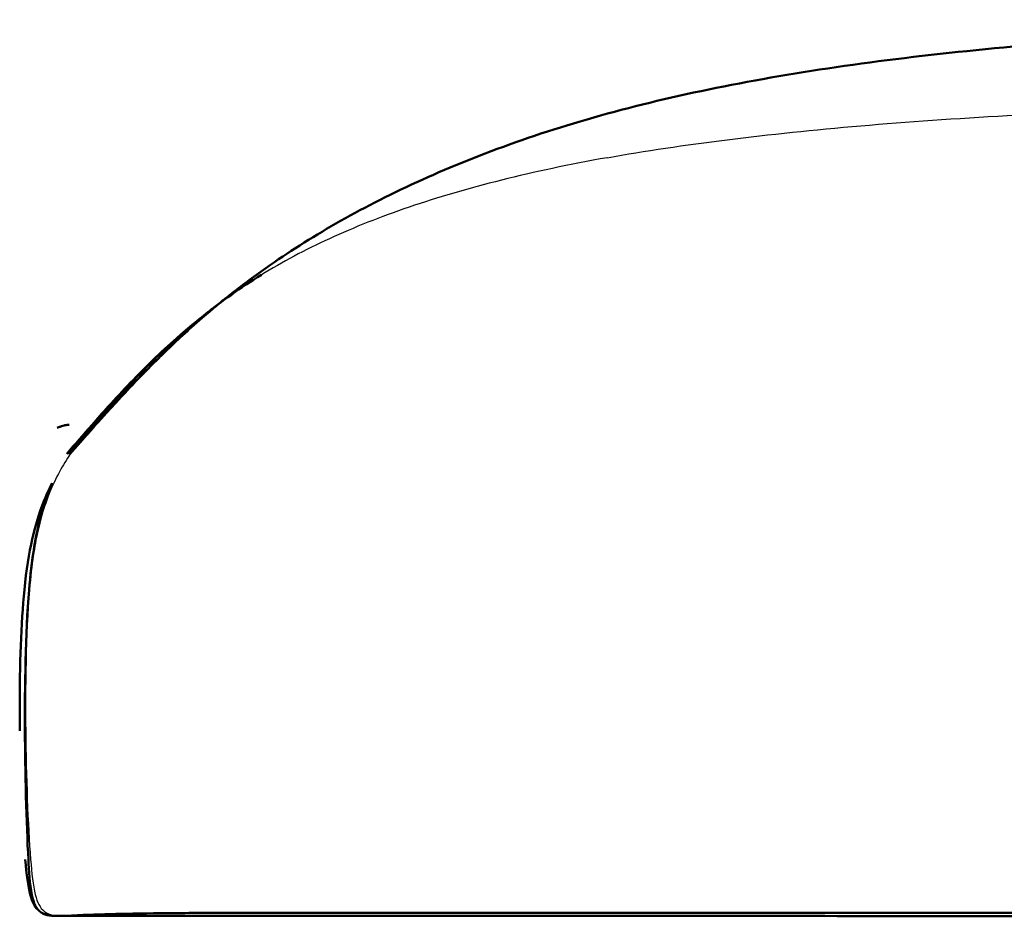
# Model space of a CAD drawing. Header units: millimetres. Extents: x -51070 to 51012658, y -411665 to 5484957.
# Tile 18 of 207: x 51011962 to 51012031, y 5483797 to 5483859. Entities that reach past the tile are written whole.
import ezdxf

# ---------------------------------------------------------------- set-up
doc = ezdxf.new("R2010")
doc.units = ezdxf.units.MM
doc.layers.add('Make2D$Visible$Curves', color=7, linetype='Continuous', true_color=0x000000)
doc.layers.add('Make2D$Visible$SceneSilhouetteCurves', color=7, linetype='Continuous', lineweight=50, true_color=0x000000)

msp = doc.modelspace()

# ---------------------------------------------------------------- linework, layer by layer
at = {"layer": 'Make2D$Visible$Curves', "color": 30}
for points, degree, knots in [([(51011977.324, 5483840.642), (51011978.122, 5483841.265), (51011978.958, 5483841.882), (51011979.838, 5483842.493), (51011982.828, 5483844.57), (51011986.327, 5483846.574), (51011990.371, 5483848.4), (51011994.416, 5483850.226), (51011999.004, 5483851.874), (51012004.173, 5483853.238), (51012009.342, 5483854.602), (51012015.091, 5483855.682), (51012021.421, 5483856.527), (51012027.751, 5483857.372), (51012034.663, 5483857.983), (51012042.156, 5483858.409), (51012049.65, 5483858.834), (51012057.726, 5483859.075), (51012065.341, 5483859.217), (51012072.956, 5483859.36), (51012080.111, 5483859.404), (51012085.764, 5483859.437), (51012088.59, 5483859.454), (51012091.04, 5483859.468), (51012093.235, 5483859.48), (51012093.789, 5483859.484), (51012094.328, 5483859.486), (51012094.851, 5483859.489)], 3, [16.150362, 16.150362, 16.150362, 16.150362, 19.105535, 19.105535, 19.105535, 31.21617, 31.21617, 31.21617, 45.874718, 45.874718, 45.874718, 63.456398, 63.456398, 63.456398, 84.286677, 84.286677, 84.286677, 107.488398, 107.488398, 107.488398, 127.912726, 127.912726, 127.912726, 135.384012, 135.384012, 135.384012, 136.884071, 136.884071, 136.884071, 136.884071]), ([(51011979.211, 5483841.799), (51011978.487, 5483841.354), (51011977.128, 5483840.454), (51011975.873, 5483839.508), (51011975.278, 5483839.035)], 3, [0, 0, 0, 0, 0.125, 0.2454399, 0.2454399, 0.2454399, 0.2454399]), ([(51011977.328, 5483840.637), (51011977.328, 5483840.637), (51011977.311, 5483840.623), (51011977.271, 5483840.593), (51011977.143, 5483840.494), (51011976.958, 5483840.35), (51011976.588, 5483840.054), (51011976.473, 5483839.961), (51011976.253, 5483839.781), (51011976.169, 5483839.713), (51011975.971, 5483839.549), (51011975.844, 5483839.443), (51011975.481, 5483839.138), (51011975.102, 5483838.819), (51011974.523, 5483838.305), (51011973.698, 5483837.574), (51011972.834, 5483836.758), (51011972.156, 5483836.092), (51011972.149, 5483836.086), (51011972.142, 5483836.079), (51011972.136, 5483836.072), (51011971.044, 5483835), (51011970.241, 5483834.145), (51011969.738, 5483833.61), (51011969.588, 5483833.449), (51011969.178, 5483833.007), (51011968.934, 5483832.742), (51011968.124, 5483831.852), (51011967.63, 5483831.298), (51011967.221, 5483830.835), (51011967.188, 5483830.797), (51011967.154, 5483830.759), (51011967.12, 5483830.721), (51011967.085, 5483830.681), (51011967.05, 5483830.641), (51011967.014, 5483830.601), (51011966.993, 5483830.576), (51011966.971, 5483830.552), (51011966.949, 5483830.527), (51011966.934, 5483830.509), (51011966.918, 5483830.492), (51011966.902, 5483830.474), (51011966.863, 5483830.429), (51011966.823, 5483830.384), (51011966.784, 5483830.339), (51011966.742, 5483830.292), (51011966.701, 5483830.245), (51011966.659, 5483830.197), (51011966.615, 5483830.147), (51011966.571, 5483830.097), (51011966.528, 5483830.047), (51011966.504, 5483830.021), (51011966.481, 5483829.995), (51011966.458, 5483829.968), (51011966.296, 5483829.782), (51011966.133, 5483829.597), (51011965.97, 5483829.411)], 3, [60.482235, 60.482235, 60.482235, 60.482235, 68.685549, 68.685549, 68.685549, 95.44642, 95.44642, 105.429042, 105.429042, 110.902296, 110.902296, 117.290095, 117.290095, 126.243609, 126.243609, 126.243609, 134.459892, 134.459892, 134.459892, 134.540456, 134.540456, 134.540456, 146.755047, 146.755047, 152.463131, 152.463131, 163.499647, 163.499647, 193.527752, 193.527752, 193.527752, 194.527752, 194.527752, 194.527752, 195.527752, 195.527752, 195.527752, 196.527752, 196.527752, 196.527752, 197.527752, 197.527752, 197.527752, 198.527752, 198.527752, 198.527752, 199.527752, 199.527752, 199.527752, 200.527752, 200.527752, 200.527752, 201.527752, 201.527752, 201.527752, 202.527752, 202.527752, 202.527752, 202.527752]), ([(51011975.278, 5483839.035), (51011975.552, 5483839.253), (51011975.793, 5483839.444), (51011976.003, 5483839.609), (51011976.263, 5483839.813), (51011976.486, 5483839.987), (51011976.67, 5483840.129), (51011976.895, 5483840.304), (51011977.073, 5483840.441), (51011977.187, 5483840.528), (51011977.274, 5483840.595), (51011977.328, 5483840.637), (51011977.328, 5483840.637)], 3, [0, 0, 0, 0, 12.290552, 12.290552, 12.290552, 27.479399, 27.479399, 27.479399, 46.088136, 46.088136, 46.088136, 60.482235, 60.482235, 60.482235, 60.482235]), ([(51011965.72, 5483829.401), (51011966.283, 5483830.052), (51011966.865, 5483830.724), (51011967.47, 5483831.411), (51011967.824, 5483831.813), (51011968.199, 5483832.234), (51011968.593, 5483832.67), (51011969.607, 5483833.789), (51011970.691, 5483834.922), (51011971.648, 5483835.85), (51011972.258, 5483836.441), (51011972.819, 5483836.955), (51011973.319, 5483837.396), (51011974.253, 5483838.221), (51011974.926, 5483838.754), (51011975.193, 5483838.967), (51011975.229, 5483838.996), (51011975.258, 5483839.019), (51011975.278, 5483839.035)], 3, [0, 0, 0, 0, 3.286626, 3.286626, 3.286626, 5.381015, 5.381015, 5.381015, 11.138007, 11.138007, 11.138007, 14.725244, 14.725244, 14.725244, 21.558477, 21.558477, 21.558477, 22.467945, 22.467945, 22.467945, 22.467945]), ([(51011975.278, 5483839.035), (51011975.256, 5483839.017), (51011974.617, 5483838.508), (51011973.412, 5483837.485), (51011971.2, 5483835.41), (51011968.667, 5483832.716), (51011966.764, 5483830.507), (51011965.813, 5483829.402)], 3, [0.2454399, 0.2454399, 0.2454399, 0.2454399, 0.25, 0.375, 0.5, 0.75, 1, 1, 1, 1]), ([(51011965.869, 5483831.403), (51011965.869, 5483831.403), (51011965.858, 5483831.403), (51011965.829, 5483831.401), (51011965.794, 5483831.399), (51011965.729, 5483831.398), (51011965.586, 5483831.371), (51011965.51, 5483831.356), (51011965.405, 5483831.334), (51011965.188, 5483831.251), (51011965.122, 5483831.223), (51011965.055, 5483831.189)], 3, [29.309196, 29.309196, 29.309196, 29.309196, 39.189798, 39.189798, 39.189798, 51.648741, 51.648741, 51.648741, 57.817829, 57.817829, 60.537466, 60.537466, 60.537466, 60.537466]), ([(51011965.872, 5483831.396), (51011965.81, 5483831.401), (51011965.785, 5483831.4), (51011965.768, 5483831.401), (51011965.723, 5483831.402), (51011965.713, 5483831.402), (51011965.713, 5483831.401)], 3, [3.010642, 3.010642, 3.010642, 3.010642, 3.276902, 3.276902, 3.276902, 5.107345, 5.107345, 5.107345, 5.107345]), ([(51011964.698, 5483827.362), (51011964.483, 5483826.95), (51011964.276, 5483826.505), (51011964.08, 5483826.008), (51011963.515, 5483824.573), (51011963.047, 5483822.706), (51011962.774, 5483819.974), (51011962.542, 5483817.653), (51011962.45, 5483814.708), (51011962.45, 5483811.757)], 3, [2.58035, 2.58035, 2.58035, 2.58035, 3.946888, 3.946888, 3.946888, 10.159685, 10.159685, 10.159685, 18.389828, 18.389828, 18.389828, 18.389828]), ([(51011965.131, 5483797.357), (51011965.124, 5483797.357), (51011965.116, 5483797.357), (51011965.1, 5483797.357), (51011965.092, 5483797.357), (51011965.068, 5483797.358), (51011965.052, 5483797.358), (51011964.995, 5483797.359), (51011964.953, 5483797.36), (51011964.911, 5483797.361), (51011964.578, 5483797.373), (51011964.14, 5483797.402), (51011963.816, 5483797.683), (51011963.488, 5483797.968), (51011963.354, 5483798.495), (51011963.287, 5483798.841), (51011963.141, 5483799.586), (51011963.096, 5483800.469), (51011963.051, 5483801.282), (51011962.917, 5483803.706), (51011962.825, 5483807.578), (51011962.814, 5483810.194), (51011962.801, 5483813.192), (51011962.842, 5483816.891), (51011963.1, 5483819.966), (51011963.184, 5483820.966), (51011963.297, 5483821.958), (51011963.634, 5483823.987), (51011963.857, 5483824.99), (51011964.179, 5483825.983), (51011964.342, 5483826.488), (51011964.513, 5483826.934), (51011964.698, 5483827.362)], 3, [131.334135, 131.334135, 131.334135, 131.334135, 131.361166, 131.361166, 131.393276, 131.393276, 131.450682, 131.450682, 131.603172, 131.603172, 131.603172, 132.907494, 132.907494, 132.907494, 134.430482, 134.430482, 134.430482, 137.207833, 137.207833, 137.207833, 146.597092, 146.597092, 146.597092, 156.602695, 156.602695, 156.602695, 159.623158, 159.623158, 162.745293, 162.745293, 162.745293, 164.203658, 164.203658, 164.203658, 164.203658]), ([(51011965.131, 5483797.359), (51011965.099, 5483797.359), (51011965.068, 5483797.36), (51011965.037, 5483797.361), (51011964.514, 5483797.379), (51011964.126, 5483797.461), (51011963.83, 5483797.683), (51011963.534, 5483797.905), (51011963.331, 5483798.266), (51011963.179, 5483798.841), (51011963.027, 5483799.416), (51011962.925, 5483800.205), (51011962.832, 5483801.282)], 3, [17.675885, 17.675885, 17.675885, 17.675885, 17.79546, 17.79546, 17.79546, 19.085417, 19.085417, 19.085417, 20.464469, 20.464469, 20.464469, 22.935929, 22.935929, 22.935929, 22.935929]), ([(51011965.137, 5483797.357), (51011965.137, 5483797.357), (51011965.141, 5483797.357), (51011965.729, 5483797.359), (51011966.359, 5483797.406), (51011966.849, 5483797.429), (51011967.8, 5483797.473), (51011968.924, 5483797.5), (51011969.813, 5483797.516), (51011971.069, 5483797.54), (51011972.406, 5483797.553), (51011973.618, 5483797.561), (51011975.098, 5483797.572), (51011976.548, 5483797.576), (51011977.987, 5483797.578), (51011979.372, 5483797.58), (51011980.847, 5483797.58), (51011982.255, 5483797.58)], 3, [121.01971, 121.01971, 121.01971, 121.01971, 121.051746, 121.051746, 121.718273, 121.718273, 121.718273, 126.002131, 126.002131, 126.002131, 131.770496, 131.770496, 131.770496, 138.523151, 138.523151, 138.523151, 145.085811, 145.085811, 145.085811, 145.085811]), ([(51012084.32, 5483797.336), (51012081.353, 5483797.338), (51012078.465, 5483797.34), (51012075.655, 5483797.341), (51012074.161, 5483797.342), (51012072.767, 5483797.343), (51012071.472, 5483797.343), (51012069.35, 5483797.345), (51012067.117, 5483797.346), (51012064.772, 5483797.347), (51012060.566, 5483797.348), (51012056.401, 5483797.35), (51012052.276, 5483797.351), (51012047.758, 5483797.352), (51012043.261, 5483797.353), (51012038.786, 5483797.354), (51012029.708, 5483797.356), (51012020.588, 5483797.357), (51012011.427, 5483797.357), (51012003.949, 5483797.357), (51011996.248, 5483797.357), (51011988.332, 5483797.357), (51011985.845, 5483797.357), (51011983.484, 5483797.357), (51011978.981, 5483797.357), (51011976.162, 5483797.357), (51011973.914, 5483797.357), (51011970.506, 5483797.357), (51011968.357, 5483797.357), (51011967.048, 5483797.357), (51011965.74, 5483797.357), (51011965.272, 5483797.357), (51011965.164, 5483797.357), (51011965.155, 5483797.357), (51011965.148, 5483797.357), (51011965.144, 5483797.357)], 3, [0, 0, 0, 0, 8.670805, 8.670805, 8.670805, 12.855747, 12.855747, 12.855747, 19.560335, 19.560335, 19.560335, 32.06371, 32.06371, 32.06371, 45.563006, 45.563006, 45.563006, 72.941648, 72.941648, 72.941648, 96.061479, 96.061479, 96.061479, 103.240397, 103.240397, 110.501192, 110.501192, 110.501192, 118.670546, 118.670546, 118.670546, 128.864201, 128.864201, 128.864201, 130.041283, 130.041283, 130.041283, 130.041283]), ([(51011999.49, 5483797.58), (51011999.493, 5483797.58), (51011999.496, 5483797.58), (51011999.493, 5483797.58), (51011999.49, 5483797.58)], 2, [-0.01410481, -0.01410481, -0.01410481, 0, 0, 0.01410481, 0.01410481, 0.01410481])]:
    msp.add_open_spline(points, degree=degree, knots=knots, dxfattribs=at)
at = {"layer": 'Make2D$Visible$Curves', "color": 30, "lineweight": -3}
msp.add_open_spline([(51012003.2, 5483849.924), (51012008.417, 5483850.857), (51012020.182, 5483852.304), (51012041.408, 5483853.468), (51012065.794, 5483853.872), (51012080.021, 5483853.715), (51012085.593, 5483853.549)], degree=3, dxfattribs=at)
for points, knots in [([(51012003.2, 5483849.924), (51012000.592, 5483849.458), (51011995.708, 5483848.421), (51011990.383, 5483846.862), (51011986.558, 5483845.456), (51011983.9, 5483844.321), (51011981.443, 5483843.107), (51011979.934, 5483842.244), (51011979.211, 5483841.799)], [0, 0, 0, 0, 0.5, 1, 1.25, 1.5, 1.75, 2, 2, 2, 2]), ([(51011965.968, 5483829.408), (51011965.685, 5483828.957), (51011965.479, 5483828.629), (51011965.217, 5483828.153), (51011965.008, 5483827.774), (51011964.656, 5483827.156), (51011964.252, 5483825.984), (51011964.095, 5483825.531), (51011963.895, 5483824.894), (51011963.497, 5483823.044), (51011963.286, 5483821.814), (51011963.129, 5483819.966), (51011962.875, 5483816.979), (51011962.839, 5483812.965), (51011962.866, 5483810.194), (51011962.897, 5483807.071), (51011963.02, 5483803.636), (51011963.206, 5483801.282), (51011963.283, 5483800.314), (51011963.37, 5483799.479), (51011963.53, 5483798.841), (51011963.667, 5483798.298), (51011963.853, 5483797.918), (51011964.157, 5483797.683), (51011964.449, 5483797.457), (51011964.832, 5483797.378), (51011965.333, 5483797.361), (51011965.349, 5483797.361), (51011965.365, 5483797.36), (51011965.38, 5483797.36)], [11.40298, 11.40298, 11.40298, 11.40298, 31.640227, 31.640227, 31.640227, 48.953122, 48.953122, 48.953122, 55.187024, 55.187024, 61.063576, 61.063576, 61.063576, 71.363234, 71.363234, 71.363234, 82.060411, 82.060411, 82.060411, 86.252567, 86.252567, 86.252567, 89.789637, 89.789637, 89.789637, 93.180029, 93.180029, 93.180029, 93.543605, 93.543605, 93.543605, 93.543605])]:
    msp.add_open_spline(points, degree=3, knots=knots, dxfattribs=at)
at = {"layer": 'Make2D$Visible$Curves', "color": 30}
for points, degree in [([(51011965.971, 5483829.45), (51011967.692, 5483831.389), (51011969.413, 5483833.329), (51011971.303, 5483835.244)], 3), ([(51011962.459, 5483810.195), (51011962.453, 5483810.714), (51011962.45, 5483811.235), (51011962.45, 5483811.757)], 3), ([(51011982.648, 5483797.58), (51011982.517, 5483797.58), (51011982.386, 5483797.58), (51011982.255, 5483797.58)], 3), ([(51011982.757, 5483797.58), (51011982.677, 5483797.58), (51011982.648, 5483797.58), (51011982.648, 5483797.58)], 3), ([(51011984.69, 5483797.58), (51011983.478, 5483797.58), (51011982.956, 5483797.58), (51011982.757, 5483797.58)], 3), ([(51011990.614, 5483797.58), (51011987.807, 5483797.58), (51011985.903, 5483797.58), (51011984.69, 5483797.58)], 3), ([(51011985.198, 5483797.58), (51011985.195, 5483797.58), (51011985.192, 5483797.58)], 2), ([(51011987.084, 5483797.58), (51011987.073, 5483797.58), (51011987.061, 5483797.58), (51011987.05, 5483797.58)], 3), ([(51012001.956, 5483797.58), (51011997.131, 5483797.58), (51011993.421, 5483797.58), (51011990.614, 5483797.58)], 3), ([(51011999.496, 5483797.58), (51011999.48, 5483797.58), (51011999.464, 5483797.58)], 2), ([(51011999.496, 5483797.58), (51011999.493, 5483797.58), (51011999.49, 5483797.58)], 2), ([(51012001.348, 5483797.58), (51012001.345, 5483797.58), (51012001.342, 5483797.58)], 2), ([(51012019.383, 5483797.58), (51012012.721, 5483797.58), (51012006.781, 5483797.58), (51012001.956, 5483797.58)], 3), ([(51012003.682, 5483797.58), (51012003.68, 5483797.58), (51012003.679, 5483797.58), (51012003.677, 5483797.58)], 3), ([(51012041.139, 5483797.58), (51012033.428, 5483797.58), (51012026.045, 5483797.58), (51012019.383, 5483797.58)], 3)]:
    msp.add_open_spline(points, degree=degree, dxfattribs=at)
at = {"layer": 'Make2D$Visible$SceneSilhouetteCurves', "color": 30}
for points, degree, knots in [([(51011977.324, 5483840.642), (51011978.122, 5483841.265), (51011978.958, 5483841.882), (51011979.838, 5483842.493), (51011982.828, 5483844.57), (51011986.327, 5483846.574), (51011990.371, 5483848.4), (51011994.416, 5483850.226), (51011999.004, 5483851.874), (51012004.173, 5483853.238), (51012009.342, 5483854.602), (51012015.091, 5483855.682), (51012021.421, 5483856.527), (51012027.751, 5483857.372), (51012034.663, 5483857.983), (51012042.156, 5483858.409), (51012049.65, 5483858.834), (51012057.726, 5483859.075), (51012065.341, 5483859.217), (51012072.956, 5483859.36), (51012080.111, 5483859.404), (51012085.764, 5483859.437), (51012088.59, 5483859.454), (51012091.04, 5483859.468), (51012093.235, 5483859.48), (51012093.789, 5483859.484), (51012094.328, 5483859.486), (51012094.851, 5483859.489)], 3, [16.150362, 16.150362, 16.150362, 16.150362, 19.105535, 19.105535, 19.105535, 31.21617, 31.21617, 31.21617, 45.874718, 45.874718, 45.874718, 63.456398, 63.456398, 63.456398, 84.286677, 84.286677, 84.286677, 107.488398, 107.488398, 107.488398, 127.912726, 127.912726, 127.912726, 135.384012, 135.384012, 135.384012, 136.884071, 136.884071, 136.884071, 136.884071]), ([(51011979.211, 5483841.799), (51011978.487, 5483841.354), (51011977.128, 5483840.454), (51011975.873, 5483839.508), (51011975.278, 5483839.035)], 3, [0, 0, 0, 0, 0.125, 0.2454399, 0.2454399, 0.2454399, 0.2454399]), ([(51011977.328, 5483840.637), (51011977.328, 5483840.637), (51011977.311, 5483840.623), (51011977.271, 5483840.593), (51011977.143, 5483840.494), (51011976.958, 5483840.35), (51011976.588, 5483840.054), (51011976.473, 5483839.961), (51011976.253, 5483839.781), (51011976.169, 5483839.713), (51011975.971, 5483839.549), (51011975.844, 5483839.443), (51011975.481, 5483839.138), (51011975.102, 5483838.819), (51011974.523, 5483838.305), (51011973.698, 5483837.574), (51011972.834, 5483836.758), (51011972.156, 5483836.092), (51011972.149, 5483836.086), (51011972.142, 5483836.079), (51011972.136, 5483836.072), (51011971.044, 5483835), (51011970.241, 5483834.145), (51011969.738, 5483833.61), (51011969.588, 5483833.449), (51011969.178, 5483833.007), (51011968.934, 5483832.742), (51011968.124, 5483831.852), (51011967.63, 5483831.298), (51011967.221, 5483830.835), (51011967.188, 5483830.797), (51011967.154, 5483830.759), (51011967.12, 5483830.721), (51011967.085, 5483830.681), (51011967.05, 5483830.641), (51011967.014, 5483830.601), (51011966.993, 5483830.576), (51011966.971, 5483830.552), (51011966.949, 5483830.527), (51011966.934, 5483830.509), (51011966.918, 5483830.492), (51011966.902, 5483830.474), (51011966.863, 5483830.429), (51011966.823, 5483830.384), (51011966.784, 5483830.339), (51011966.742, 5483830.292), (51011966.701, 5483830.245), (51011966.659, 5483830.197), (51011966.615, 5483830.147), (51011966.571, 5483830.097), (51011966.528, 5483830.047), (51011966.504, 5483830.021), (51011966.481, 5483829.995), (51011966.458, 5483829.968), (51011966.296, 5483829.782), (51011966.133, 5483829.597), (51011965.97, 5483829.411)], 3, [60.482235, 60.482235, 60.482235, 60.482235, 68.685549, 68.685549, 68.685549, 95.44642, 95.44642, 105.429042, 105.429042, 110.902296, 110.902296, 117.290095, 117.290095, 126.243609, 126.243609, 126.243609, 134.459892, 134.459892, 134.459892, 134.540456, 134.540456, 134.540456, 146.755047, 146.755047, 152.463131, 152.463131, 163.499647, 163.499647, 193.527752, 193.527752, 193.527752, 194.527752, 194.527752, 194.527752, 195.527752, 195.527752, 195.527752, 196.527752, 196.527752, 196.527752, 197.527752, 197.527752, 197.527752, 198.527752, 198.527752, 198.527752, 199.527752, 199.527752, 199.527752, 200.527752, 200.527752, 200.527752, 201.527752, 201.527752, 201.527752, 202.527752, 202.527752, 202.527752, 202.527752]), ([(51011975.278, 5483839.035), (51011975.552, 5483839.253), (51011975.793, 5483839.444), (51011976.003, 5483839.609), (51011976.263, 5483839.813), (51011976.486, 5483839.987), (51011976.67, 5483840.129), (51011976.895, 5483840.304), (51011977.073, 5483840.441), (51011977.187, 5483840.528), (51011977.274, 5483840.595), (51011977.328, 5483840.637), (51011977.328, 5483840.637)], 3, [0, 0, 0, 0, 12.290552, 12.290552, 12.290552, 27.479399, 27.479399, 27.479399, 46.088136, 46.088136, 46.088136, 60.482235, 60.482235, 60.482235, 60.482235]), ([(51011965.72, 5483829.401), (51011966.283, 5483830.052), (51011966.865, 5483830.724), (51011967.47, 5483831.411), (51011967.824, 5483831.813), (51011968.199, 5483832.234), (51011968.593, 5483832.67), (51011969.607, 5483833.789), (51011970.691, 5483834.922), (51011971.648, 5483835.85), (51011972.258, 5483836.441), (51011972.819, 5483836.955), (51011973.319, 5483837.396), (51011974.253, 5483838.221), (51011974.926, 5483838.754), (51011975.193, 5483838.967), (51011975.229, 5483838.996), (51011975.258, 5483839.019), (51011975.278, 5483839.035)], 3, [0, 0, 0, 0, 3.286626, 3.286626, 3.286626, 5.381015, 5.381015, 5.381015, 11.138007, 11.138007, 11.138007, 14.725244, 14.725244, 14.725244, 21.558477, 21.558477, 21.558477, 22.467945, 22.467945, 22.467945, 22.467945]), ([(51011975.278, 5483839.035), (51011975.256, 5483839.017), (51011974.617, 5483838.508), (51011973.412, 5483837.485), (51011971.2, 5483835.41), (51011968.667, 5483832.716), (51011966.764, 5483830.507), (51011965.813, 5483829.402)], 3, [0.2454399, 0.2454399, 0.2454399, 0.2454399, 0.25, 0.375, 0.5, 0.75, 1, 1, 1, 1]), ([(51011965.869, 5483831.403), (51011965.869, 5483831.403), (51011965.858, 5483831.403), (51011965.829, 5483831.401), (51011965.794, 5483831.399), (51011965.729, 5483831.398), (51011965.586, 5483831.371), (51011965.51, 5483831.356), (51011965.405, 5483831.334), (51011965.188, 5483831.251), (51011965.122, 5483831.223), (51011965.055, 5483831.189)], 3, [29.309196, 29.309196, 29.309196, 29.309196, 39.189798, 39.189798, 39.189798, 51.648741, 51.648741, 51.648741, 57.817829, 57.817829, 60.537466, 60.537466, 60.537466, 60.537466]), ([(51011965.872, 5483831.396), (51011965.81, 5483831.401), (51011965.785, 5483831.4), (51011965.768, 5483831.401), (51011965.723, 5483831.402), (51011965.713, 5483831.402), (51011965.713, 5483831.401)], 3, [3.010642, 3.010642, 3.010642, 3.010642, 3.276902, 3.276902, 3.276902, 5.107345, 5.107345, 5.107345, 5.107345]), ([(51011964.698, 5483827.362), (51011964.483, 5483826.95), (51011964.276, 5483826.505), (51011964.08, 5483826.008), (51011963.515, 5483824.573), (51011963.047, 5483822.706), (51011962.774, 5483819.974), (51011962.542, 5483817.653), (51011962.45, 5483814.708), (51011962.45, 5483811.757)], 3, [2.58035, 2.58035, 2.58035, 2.58035, 3.946888, 3.946888, 3.946888, 10.159685, 10.159685, 10.159685, 18.389828, 18.389828, 18.389828, 18.389828]), ([(51011965.131, 5483797.357), (51011965.124, 5483797.357), (51011965.116, 5483797.357), (51011965.1, 5483797.357), (51011965.092, 5483797.357), (51011965.068, 5483797.358), (51011965.052, 5483797.358), (51011964.995, 5483797.359), (51011964.953, 5483797.36), (51011964.911, 5483797.361), (51011964.578, 5483797.373), (51011964.14, 5483797.402), (51011963.816, 5483797.683), (51011963.488, 5483797.968), (51011963.354, 5483798.495), (51011963.287, 5483798.841), (51011963.141, 5483799.586), (51011963.096, 5483800.469), (51011963.051, 5483801.282), (51011962.917, 5483803.706), (51011962.825, 5483807.578), (51011962.814, 5483810.194), (51011962.801, 5483813.192), (51011962.842, 5483816.891), (51011963.1, 5483819.966), (51011963.184, 5483820.966), (51011963.297, 5483821.958), (51011963.634, 5483823.987), (51011963.857, 5483824.99), (51011964.179, 5483825.983), (51011964.342, 5483826.488), (51011964.513, 5483826.934), (51011964.698, 5483827.362)], 3, [131.334135, 131.334135, 131.334135, 131.334135, 131.361166, 131.361166, 131.393276, 131.393276, 131.450682, 131.450682, 131.603172, 131.603172, 131.603172, 132.907494, 132.907494, 132.907494, 134.430482, 134.430482, 134.430482, 137.207833, 137.207833, 137.207833, 146.597092, 146.597092, 146.597092, 156.602695, 156.602695, 156.602695, 159.623158, 159.623158, 162.745293, 162.745293, 162.745293, 164.203658, 164.203658, 164.203658, 164.203658]), ([(51011965.131, 5483797.359), (51011965.099, 5483797.359), (51011965.068, 5483797.36), (51011965.037, 5483797.361), (51011964.514, 5483797.379), (51011964.126, 5483797.461), (51011963.83, 5483797.683), (51011963.534, 5483797.905), (51011963.331, 5483798.266), (51011963.179, 5483798.841), (51011963.027, 5483799.416), (51011962.925, 5483800.205), (51011962.832, 5483801.282)], 3, [17.675885, 17.675885, 17.675885, 17.675885, 17.79546, 17.79546, 17.79546, 19.085417, 19.085417, 19.085417, 20.464469, 20.464469, 20.464469, 22.935929, 22.935929, 22.935929, 22.935929]), ([(51011965.137, 5483797.357), (51011965.137, 5483797.357), (51011965.141, 5483797.357), (51011965.729, 5483797.359), (51011966.359, 5483797.406), (51011966.849, 5483797.429), (51011967.8, 5483797.473), (51011968.924, 5483797.5), (51011969.813, 5483797.516), (51011971.069, 5483797.54), (51011972.406, 5483797.553), (51011973.618, 5483797.561), (51011975.098, 5483797.572), (51011976.548, 5483797.576), (51011977.987, 5483797.578), (51011979.372, 5483797.58), (51011980.847, 5483797.58), (51011982.255, 5483797.58)], 3, [121.01971, 121.01971, 121.01971, 121.01971, 121.051746, 121.051746, 121.718273, 121.718273, 121.718273, 126.002131, 126.002131, 126.002131, 131.770496, 131.770496, 131.770496, 138.523151, 138.523151, 138.523151, 145.085811, 145.085811, 145.085811, 145.085811]), ([(51012084.32, 5483797.336), (51012081.353, 5483797.338), (51012078.465, 5483797.34), (51012075.655, 5483797.341), (51012074.161, 5483797.342), (51012072.767, 5483797.343), (51012071.472, 5483797.343), (51012069.35, 5483797.345), (51012067.117, 5483797.346), (51012064.772, 5483797.347), (51012060.566, 5483797.348), (51012056.401, 5483797.35), (51012052.276, 5483797.351), (51012047.758, 5483797.352), (51012043.261, 5483797.353), (51012038.786, 5483797.354), (51012029.708, 5483797.356), (51012020.588, 5483797.357), (51012011.427, 5483797.357), (51012003.949, 5483797.357), (51011996.248, 5483797.357), (51011988.332, 5483797.357), (51011985.845, 5483797.357), (51011983.484, 5483797.357), (51011978.981, 5483797.357), (51011976.162, 5483797.357), (51011973.914, 5483797.357), (51011970.506, 5483797.357), (51011968.357, 5483797.357), (51011967.048, 5483797.357), (51011965.74, 5483797.357), (51011965.272, 5483797.357), (51011965.164, 5483797.357), (51011965.155, 5483797.357), (51011965.148, 5483797.357), (51011965.144, 5483797.357)], 3, [0, 0, 0, 0, 8.670805, 8.670805, 8.670805, 12.855747, 12.855747, 12.855747, 19.560335, 19.560335, 19.560335, 32.06371, 32.06371, 32.06371, 45.563006, 45.563006, 45.563006, 72.941648, 72.941648, 72.941648, 96.061479, 96.061479, 96.061479, 103.240397, 103.240397, 110.501192, 110.501192, 110.501192, 118.670546, 118.670546, 118.670546, 128.864201, 128.864201, 128.864201, 130.041283, 130.041283, 130.041283, 130.041283]), ([(51011999.49, 5483797.58), (51011999.493, 5483797.58), (51011999.496, 5483797.58), (51011999.493, 5483797.58), (51011999.49, 5483797.58)], 2, [-0.01410481, -0.01410481, -0.01410481, 0, 0, 0.01410481, 0.01410481, 0.01410481])]:
    msp.add_open_spline(points, degree=degree, knots=knots, dxfattribs=at)
for points, degree in [([(51011965.971, 5483829.45), (51011967.692, 5483831.389), (51011969.413, 5483833.329), (51011971.303, 5483835.244)], 3), ([(51011962.459, 5483810.195), (51011962.453, 5483810.714), (51011962.45, 5483811.235), (51011962.45, 5483811.757)], 3), ([(51011982.648, 5483797.58), (51011982.517, 5483797.58), (51011982.386, 5483797.58), (51011982.255, 5483797.58)], 3), ([(51011982.757, 5483797.58), (51011982.677, 5483797.58), (51011982.648, 5483797.58), (51011982.648, 5483797.58)], 3), ([(51011984.69, 5483797.58), (51011983.478, 5483797.58), (51011982.956, 5483797.58), (51011982.757, 5483797.58)], 3), ([(51011990.614, 5483797.58), (51011987.807, 5483797.58), (51011985.903, 5483797.58), (51011984.69, 5483797.58)], 3), ([(51011985.198, 5483797.58), (51011985.195, 5483797.58), (51011985.192, 5483797.58)], 2), ([(51011987.084, 5483797.58), (51011987.073, 5483797.58), (51011987.061, 5483797.58), (51011987.05, 5483797.58)], 3), ([(51012001.956, 5483797.58), (51011997.131, 5483797.58), (51011993.421, 5483797.58), (51011990.614, 5483797.58)], 3), ([(51011999.496, 5483797.58), (51011999.48, 5483797.58), (51011999.464, 5483797.58)], 2), ([(51011999.496, 5483797.58), (51011999.493, 5483797.58), (51011999.49, 5483797.58)], 2), ([(51012001.348, 5483797.58), (51012001.345, 5483797.58), (51012001.342, 5483797.58)], 2), ([(51012019.383, 5483797.58), (51012012.721, 5483797.58), (51012006.781, 5483797.58), (51012001.956, 5483797.58)], 3), ([(51012003.682, 5483797.58), (51012003.68, 5483797.58), (51012003.679, 5483797.58), (51012003.677, 5483797.58)], 3), ([(51012041.139, 5483797.58), (51012033.428, 5483797.58), (51012026.045, 5483797.58), (51012019.383, 5483797.58)], 3)]:
    msp.add_open_spline(points, degree=degree, dxfattribs=at)

doc.saveas('drawing.dxf')
